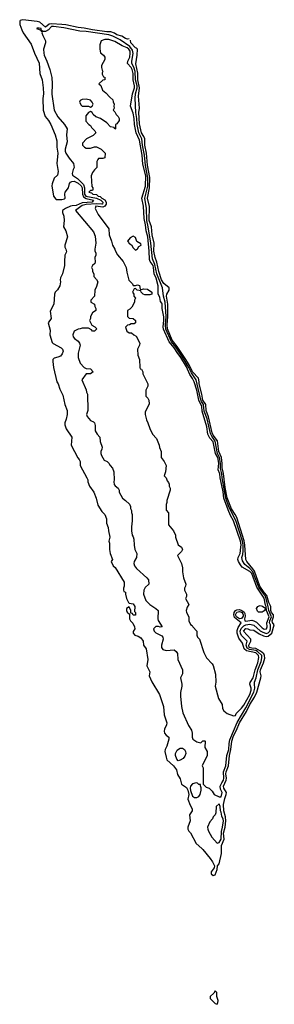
# Model space of a CAD drawing. Header units: inches. Extents: x 2792272 to 2951639, y 860504 to 1033803.
# Tile 185 of 209: x 2903618 to 2906110, y 978474 to 988118. Entities that reach past the tile are written whole.
import ezdxf

# ---------------------------------------------------------------- set-up
doc = ezdxf.new("R2010")
doc.units = ezdxf.units.IN
doc.header["$MEASUREMENT"] = 0
doc.layers.add('C9907', color=7, linetype='Continuous')
doc.layers.add('C9908', color=7, linetype='Continuous')

msp = doc.modelspace()

# ---------------------------------------------------------------- linework, layer by layer
at = {"layer": 'C9907', "color": 4, "elevation": 4}
msp.add_lwpolyline([(2905400.3, 980000), (2905410.5, 979990.5), (2905483.5, 979903.5), (2905504.7, 979870), (2905524.7, 979830), (2905522, 979810), (2905492, 979770), (2905492.7, 979752.7), (2905510, 979734), (2905530, 979742), (2905550, 979794), (2905555.1, 979830), (2905570, 979851.3), (2905592.3, 979950), (2905592.1, 980000)], dxfattribs=at)
msp.add_lwpolyline([(2905530, 978606), (2905518, 978582), (2905482, 978550), (2905482, 978530), (2905530, 978482), (2905550, 978474), (2905558, 978490), (2905559, 978510), (2905546, 978550), (2905546, 978590)], close=True, dxfattribs=at)
at = {"layer": 'C9908', "color": 4, "elevation": 4}
for points in [[(2904689.2, 987930.8), (2904674.2, 987925.8), (2904652.3, 987932.3), (2904618, 987958), (2904570, 987969.8), (2904545.2, 987985.2), (2904510, 987998.7), (2904470, 987998.7), (2904330, 988019.6), (2904250, 988035.8), (2904190, 988041.6), (2904070, 988067.7), (2904031.3, 988071.3), (2903930, 988078.5), (2903907.7, 988072.3), (2903870, 988045.8), (2903813.9, 988093.9), (2903790, 988100.7), (2903650, 988117.7), (2903621, 988110), (2903618, 988102), (2903619.1, 988070), (2903637.3, 988017.3), (2903651, 987990), (2903730, 987878), (2903762.8, 987790), (2903810, 987691.3), (2903813.4, 987590), (2903836.3, 987530), (2903847.7, 987450), (2903850.4, 987390.4), (2903845.8, 987345.8), (2903846, 987230), (2903868.7, 987168.7), (2903899.1, 987130), (2903922, 987090), (2903964, 986990), (2903980.7, 986930), (2903980.7, 986870), (2903990.4, 986810), (2903980.7, 986710), (2903994, 986630), (2903986.4, 986593.6), (2903954.4, 986565.6), (2903935.5, 986510), (2903933, 986490), (2903947.3, 986390), (2903970, 986358.8), (2903976.3, 986356.3), (2904030, 986356.5), (2904056, 986364), (2904062.2, 986370), (2904059.8, 986410), (2904064.4, 986430), (2904095.2, 986470), (2904106.1, 986513.9), (2904114.2, 986525.8), (2904126.7, 986533.3), (2904150, 986536), (2904190, 986517.1), (2904219.8, 986490), (2904230.6, 986470), (2904231.6, 986410), (2904241.8, 986381.8), (2904267.2, 986367.2), (2904341.6, 986350), (2904327.3, 986330), (2904230, 986323.4), (2904170, 986296.5), (2904130, 986295.2), (2904114.4, 986290), (2904067.7, 986270), (2904036.3, 986250), (2904037.3, 986230), (2904050, 986194), (2904053.4, 986150), (2904047.3, 986090), (2904070.8, 986050), (2904084.7, 985990), (2904061, 985910), (2904061, 985890), (2904071, 985870), (2904075.3, 985844.7), (2904061, 985810), (2904056, 985750), (2904058, 985710), (2904036, 985630), (2904018.8, 985590), (2904014.8, 985570), (2904018.8, 985550), (2904011, 985510), (2903987.1, 985472.9), (2903964.7, 985450), (2903958, 985430), (2903951, 985330), (2903917.3, 985262.7), (2903926, 985190), (2903896, 985150), (2903915.5, 985075.5), (2903913.4, 985030), (2903937.1, 984957.1), (2903946.7, 984946.7), (2904023.3, 984903.4), (2904036.5, 984890), (2904042.7, 984870), (2904034.5, 984845.5), (2904017.2, 984822.8), (2903990, 984810.9), (2903955.8, 984804.2), (2903940.7, 984790), (2903940.7, 984770), (2903947.7, 984710), (2903982, 984570), (2903994.8, 984550), (2904010, 984498), (2904039.8, 984439.8), (2904059.1, 984350), (2904083, 984290), (2904084, 984250), (2904073.7, 984206.3), (2904058.8, 984170), (2904058.8, 984150), (2904071.3, 984110), (2904126.8, 984030), (2904122.8, 983950), (2904186, 983826), (2904201, 983810), (2904211, 983790), (2904211.3, 983750), (2904276, 983630), (2904284.7, 983610), (2904284.7, 983590), (2904301, 983550), (2904342.8, 983490), (2904366, 983430), (2904383.5, 983363.5), (2904422, 983302), (2904450, 983272), (2904466, 983230), (2904466.4, 983186.4), (2904482.8, 983142.8), (2904486, 983110), (2904500.7, 983050), (2904491, 983010), (2904496, 982990), (2904498, 982930), (2904504.7, 982890), (2904524.7, 982830), (2904512, 982810), (2904532, 982770), (2904550.9, 982750.9), (2904642, 982610), (2904642, 982570), (2904634, 982550), (2904634, 982530), (2904638, 982518), (2904654, 982510), (2904654, 982490), (2904664.7, 982450), (2904682, 982410), (2904690, 982402), (2904730, 982398), (2904744.7, 982370), (2904742, 982322), (2904751.3, 982310), (2904750, 982286), (2904730, 982286), (2904722, 982302), (2904706, 982306), (2904706, 982330), (2904690, 982366), (2904662, 982350), (2904662, 982330), (2904670, 982314), (2904694, 982294), (2904694, 982250), (2904702, 982230), (2904726, 982206), (2904741, 982170), (2904744.7, 982150), (2904730, 982126), (2904727.9, 982107.9), (2904744.7, 982090), (2904778.8, 982078.8), (2904802, 982062), (2904826, 982030), (2904831, 981990), (2904856.9, 981956.9), (2904870.7, 981850), (2904862.8, 981790), (2904891.3, 981730), (2904884.7, 981690), (2904910, 981632), (2904986, 981510), (2905026.8, 981390), (2905030.6, 981310), (2905058.8, 981230), (2905056, 981210), (2905036, 981170), (2905031, 981150), (2905036, 981130), (2905050, 981111.3), (2905076, 981090), (2905078.8, 981070), (2905057.3, 981002.7), (2905041, 980970), (2905038, 980950), (2905050, 980894), (2905058, 980870), (2905124.7, 980810), (2905152, 980770), (2905163.5, 980723.5), (2905190, 980682), (2905203, 980630), (2905250, 980597), (2905262.7, 980570), (2905272.2, 980527.8), (2905264.2, 980484.2), (2905285.5, 980425.5), (2905304.7, 980390), (2905304.7, 980370), (2905281, 980330), (2905286, 980270), (2905262, 980210), (2905264.7, 980190), (2905272, 980170), (2905290, 980152), (2905346, 980050), (2905400.3, 980000)], [(2905592.1, 980000), (2905591.9, 980030), (2905618.4, 980090), (2905614, 980150), (2905629.3, 980210), (2905635.8, 980270), (2905631.1, 980310), (2905614.9, 980370), (2905613.7, 980430), (2905625.2, 980490), (2905639.9, 980530), (2905641.2, 980550), (2905614.7, 980590), (2905611.2, 980610), (2905640.2, 980670), (2905643, 980690), (2905635, 980730), (2905637.3, 980750), (2905660.4, 980810), (2905670.5, 980909.5), (2905685.7, 980970), (2905693.4, 981050), (2905710, 981102.3), (2905740.6, 981159.4), (2905767.7, 981230), (2905837.2, 981342.8), (2905869.9, 981410.1), (2905916.2, 981483.8), (2905938.4, 981530), (2905978.4, 981670), (2905980.5, 981690), (2905972.7, 981730), (2905973.6, 981750), (2906003, 981817), (2906016.3, 981863.7), (2906015, 981890), (2906007, 981907), (2905973.9, 981933.9), (2905930, 981959.3), (2905890, 981961.7), (2905864.5, 981970), (2905859.2, 981990), (2905881.2, 982030), (2905879.7, 982050), (2905809.8, 982130), (2905830, 982154.3), (2905850, 982152), (2905870, 982140.7), (2905910, 982137.4), (2905961.9, 982101.9), (2906003.4, 982083.4), (2906030, 982075.8), (2906050, 982079.3), (2906085.8, 982110), (2906109.7, 982190), (2906093.8, 982213.8), (2906089.9, 982229.9), (2906101.3, 982270), (2906100.6, 982290), (2906082.2, 982310), (2906074.7, 982330), (2906075.5, 982370), (2906057.8, 982410), (2906038.3, 982478.3), (2906009, 982509), (2905969.7, 982569.7), (2905914.9, 982714.9), (2905899.5, 982739.5), (2905839.8, 982810), (2905830.8, 982830), (2905822.1, 982970), (2905813.9, 983013.9), (2905741.5, 983241.5), (2905728, 983270), (2905690, 983326.2), (2905650, 983435.4), (2905630, 983534.5), (2905613.5, 983673.5), (2905600.1, 983730), (2905600.6, 983770), (2905592.1, 983830), (2905567.7, 983890), (2905552.3, 983992.3), (2905510.5, 984050), (2905503.2, 984070), (2905467, 984227), (2905442.3, 984290), (2905438.5, 984350), (2905411.3, 984390), (2905405.5, 984410), (2905400.8, 984450), (2905372.9, 984550), (2905373.7, 984570), (2905366.4, 984606.4), (2905309.9, 984669.9), (2905276.5, 984736.5), (2905237.8, 984797.8), (2905157.7, 984917.7), (2905110, 984979.1), (2905064, 985090), (2905061.2, 985130), (2905067.4, 985210), (2905066.5, 985330), (2905054.2, 985410), (2905056.8, 985430), (2905079.7, 985470), (2905082.4, 985490), (2905030, 985535.1), (2905006.1, 985570), (2904978.5, 985650), (2904961.5, 985741.5), (2904944.4, 985790), (2904930.6, 985850), (2904933.3, 985930), (2904912.9, 986010), (2904907.1, 986090), (2904886.5, 986150), (2904888.9, 986288.9), (2904869.9, 986370), (2904889, 986471), (2904893.1, 986573.1), (2904868.1, 986691.9), (2904860.5, 986810), (2904842.1, 986890), (2904842.5, 986950), (2904833.8, 986973.8), (2904809.9, 987010), (2904790, 987098), (2904784.8, 987210), (2904789.8, 987250), (2904782, 987370), (2904790.7, 987450.7), (2904775.3, 987530), (2904774.7, 987594.7), (2904755.4, 987684.6), (2904767.8, 987770), (2904769.4, 987829.4), (2904760.4, 987840.4), (2904750, 987842.7), (2904705.1, 987890), (2904703.4, 987916.6)]]:
    msp.add_lwpolyline(points, dxfattribs=at)
at = {"layer": 'C9908', "color": 4}
for points, elevation in [([(2903929.1, 988050.9), (2903900.6, 988019.4), (2903870, 988003.6), (2903843.1, 988003.1), (2903832.3, 988012.3), (2903828, 988030), (2903810, 988036), (2903790, 988035.3), (2903782, 988030), (2903818, 988018), (2903836.9, 987996.9), (2903834.8, 987990), (2903844.5, 987964.5), (2903870.7, 987910), (2903870.7, 987890), (2903850.6, 987830), (2903852.7, 987790), (2903856.4, 987770), (2903884.4, 987710), (2903913.4, 987630), (2903933.4, 987550), (2903936.3, 987490), (2903932.5, 987387.5), (2903954.8, 987230), (2903990, 987166), (2904056, 987090), (2904081, 987050), (2904074.8, 986990), (2904081.4, 986921.4), (2904064.4, 986850), (2904064.4, 986830), (2904070.6, 986810), (2904101.3, 986761.3), (2904146, 986710), (2904151, 986670), (2904141, 986650), (2904131, 986610), (2904135.3, 986595.3), (2904183.6, 986563.6), (2904242.5, 986502.5), (2904252.3, 986470), (2904252.2, 986410), (2904265.4, 986390), (2904370, 986368.3), (2904411.5, 986351.5), (2904432.6, 986330), (2904427.5, 986312.5), (2904421, 986310), (2904370, 986314.7), (2904270, 986307.1), (2904230, 986298.7), (2904164.7, 986250), (2904339.8, 986039.8), (2904356.9, 985996.9), (2904364.7, 985930), (2904352, 985870), (2904352.7, 985852.7), (2904362, 985830), (2904362, 985810), (2904352, 985790), (2904356.9, 985743.1), (2904352, 985730), (2904332, 985710), (2904322, 985690), (2904331.1, 985671.1), (2904332, 985650), (2904342, 985630), (2904343.6, 985603.6), (2904370, 985574), (2904382, 985550), (2904370, 985506), (2904352, 985470), (2904351.6, 985408.4), (2904314, 985370), (2904314, 985350), (2904351.3, 985331.3), (2904352, 985310), (2904362, 985290), (2904362, 985270), (2904330, 985246), (2904312, 985210), (2904312, 985190), (2904302, 985170), (2904324.7, 985124.7), (2904354, 985110), (2904371.3, 985090), (2904350, 985066), (2904330, 985068), (2904320.4, 985080.4), (2904290, 985098), (2904230, 985098), (2904211.1, 985088.9), (2904190, 985088), (2904151.6, 985068.4), (2904138, 985030), (2904142, 985010), (2904155.3, 984995.3), (2904190.7, 984970.7), (2904204.7, 984950), (2904211.3, 984930), (2904191.3, 984850), (2904191.6, 984808.4), (2904210, 984752), (2904250, 984712), (2904270, 984702), (2904310, 984698), (2904338, 984670), (2904310.6, 984649.4), (2904270, 984648.7), (2904224.7, 984590), (2904270, 984494), (2904272, 984470), (2904282, 984450), (2904284.7, 984290), (2904271.3, 984250), (2904278, 984230), (2904310, 984191.3), (2904339.8, 984179.8), (2904350.7, 984170.7), (2904356.9, 984143.1), (2904358, 984090), (2904376.9, 984056.9), (2904402, 984030), (2904405.4, 983985.4), (2904424.7, 983930), (2904422, 983910), (2904411.6, 983888.4), (2904411.3, 983870), (2904418, 983850), (2904444.7, 983804.7), (2904474, 983790), (2904490, 983774), (2904502, 983750), (2904525.4, 983725.4), (2904538, 983690), (2904542, 983610), (2904538, 983590), (2904543.6, 983563.6), (2904551.6, 983551.6), (2904582, 983530), (2904592, 983510), (2904592, 983490), (2904624.7, 983430), (2904652, 983410), (2904691.1, 983371.1), (2904702, 983350), (2904702, 983330), (2904711.3, 983310), (2904711.3, 983290), (2904718, 983270), (2904718.8, 983210), (2904710.9, 983149.1), (2904711, 983110), (2904718, 983070), (2904730, 983052), (2904736, 983030), (2904738, 982970), (2904744.7, 982930), (2904764.7, 982890), (2904761, 982850), (2904738, 982810), (2904736, 982790), (2904741, 982770), (2904762.5, 982742.5), (2904862, 982650), (2904878, 982630), (2904882, 982590), (2904844.7, 982555.3), (2904831.3, 982528.7), (2904831, 982490), (2904851.3, 982430), (2904890, 982391.3), (2904950.9, 982350.9), (2904972, 982330), (2904970.8, 982250), (2904974.4, 982234.4), (2905011.3, 982170), (2904991.6, 982168.4), (2904975.3, 982175.3), (2904950, 982173.2), (2904928, 982150), (2904934.8, 982130), (2904950, 982111), (2905010, 982082), (2905018, 982070), (2905021, 982050), (2905006, 981990), (2905006, 981970), (2905018, 981950), (2905050, 981938.8), (2905130, 981946.8), (2905150.6, 981930.6), (2905161, 981910), (2905166, 981850), (2905211, 981750), (2905211, 981710), (2905191, 981670), (2905206, 981610), (2905206, 981590), (2905191.1, 981528.9), (2905191.1, 981491.1), (2905202.8, 981390), (2905214.8, 981330), (2905270, 981204.7), (2905299.8, 981159.8), (2905307.3, 981130), (2905306, 981090), (2905312, 981070), (2905350, 981044.7), (2905390, 981034), (2905410, 981054), (2905430, 981054), (2905434, 981050), (2905431.3, 980990), (2905452, 980950), (2905454, 980930), (2905452, 980910), (2905404.7, 980810), (2905412, 980790), (2905414, 980630), (2905442, 980602), (2905472, 980590), (2905502, 980562), (2905522, 980530), (2905570, 980504.7), (2905590, 980504.7), (2905600.9, 980550), (2905581.7, 980581.7), (2905579.7, 980610), (2905595.3, 980644.7), (2905613.4, 980670), (2905616.8, 980690), (2905612.5, 980750), (2905635.9, 980810), (2905645.3, 980910), (2905663.2, 980970), (2905668.4, 981030), (2905676.2, 981063.8), (2905746.1, 981233.9), (2905830, 981376.9), (2905909.8, 981530), (2905919.4, 981570), (2905914.8, 981610), (2905917.1, 981630), (2905932.3, 981670), (2905948.6, 981750), (2905980.5, 981830), (2905989.1, 981869.1), (2905986.4, 981890), (2905946.5, 981930), (2905930, 981939.2), (2905868.1, 981948.1), (2905842.9, 981962.9), (2905835.4, 981990), (2905843.1, 982030), (2905787.7, 982087.7), (2905778, 982110), (2905776.1, 982130), (2905784.9, 982155.2), (2905810, 982182), (2905830, 982190.9), (2905870, 982196.8), (2905910, 982186.9), (2905970, 982133), (2905990, 982120.9), (2906030, 982106.4), (2906050, 982111.2), (2906067.1, 982130), (2906073.8, 982150), (2906071.3, 982190), (2906064.3, 982210), (2906066.7, 982230), (2906081.3, 982270), (2906056.1, 982330), (2906051.1, 982370), (2906022.2, 982470), (2905958.8, 982558.8), (2905898.6, 982710), (2905870, 982741.9), (2905820.9, 982780.9), (2905797.3, 982817.3), (2905793.3, 982850), (2905802, 982878), (2905804.8, 982915.2), (2905804.7, 982970), (2905797.9, 983010), (2905731.7, 983211.7), (2905664.9, 983344.9), (2905636.1, 983430), (2905599.4, 983630), (2905597.4, 983670), (2905582.4, 983722.4), (2905583.4, 983770), (2905574.9, 983830), (2905555.2, 983870), (2905530.4, 983990), (2905497.5, 984037.5), (2905485.1, 984065.1), (2905451.9, 984210), (2905424.8, 984284.8), (2905417.4, 984350), (2905398.4, 984378.4), (2905386.9, 984406.9), (2905344.5, 984590), (2905298.4, 984658.4), (2905272.2, 984712.2), (2905211.7, 984811.7), (2905144.7, 984910), (2905102.5, 984962.5), (2905047.2, 985087.2), (2905044.1, 985130), (2905050.3, 985210), (2905043.2, 985350), (2905026.2, 985410), (2905014.2, 985490), (2904959, 985630), (2904941.1, 985721.1), (2904916.9, 985776.9), (2904902.1, 985930), (2904876.7, 986090), (2904862.2, 986150), (2904858.4, 986270), (2904842.4, 986370), (2904871.2, 986488.8), (2904873.2, 986570), (2904848.4, 986690), (2904840.6, 986790), (2904819.4, 986890), (2904813.6, 986950), (2904784.7, 987010), (2904767.7, 987090), (2904765.9, 987150), (2904755.7, 987210), (2904748.4, 987350), (2904751.3, 987390), (2904767.6, 987450), (2904766.7, 987470), (2904751, 987530), (2904747.2, 987610), (2904733.8, 987653.8), (2904716.5, 987690), (2904714, 987710), (2904727.3, 987787.3), (2904720.4, 987820.4), (2904695.6, 987855.6), (2904600.4, 987920.4), (2904530, 987954.8), (2904490, 987968.8), (2904270, 988001.4), (2904206, 988006), (2904050, 988037.8), (2903948, 988050)], 8), ([(2904450, 987925.1), (2904416, 987910), (2904401, 987870), (2904401, 987830), (2904410, 987792), (2904438, 987770), (2904451, 987750), (2904450.8, 987729.2), (2904418, 987670), (2904418, 987650), (2904423.6, 987623.6), (2904431.3, 987610), (2904423.6, 987596.4), (2904423.6, 987583.6), (2904438, 987558), (2904450, 987554), (2904451.3, 987530), (2904430, 987526), (2904394, 987490), (2904411.6, 987471.6), (2904427.1, 987427.1), (2904462, 987402), (2904499.6, 987359.6), (2904530, 987334), (2904532.7, 987312.7), (2904542, 987290), (2904538, 987270), (2904542, 987250), (2904534, 987230), (2904550, 987214), (2904562, 987190), (2904582, 987170), (2904591.3, 987150), (2904592, 987130), (2904570, 987098), (2904554, 987090), (2904554, 987050), (2904550, 987046), (2904542, 987062), (2904507.3, 987067.3), (2904470, 987108), (2904410, 987148.7), (2904364.7, 987164.7), (2904338, 987190), (2904328.4, 987208.4), (2904310, 987218), (2904290, 987208), (2904263.6, 987176.4), (2904263.6, 987123.6), (2904294, 987090), (2904310, 987082), (2904321.4, 987061.4), (2904354, 987030), (2904362, 987010), (2904336.8, 986983.2), (2904272, 986950), (2904232, 986910), (2904232, 986890), (2904252, 986870), (2904270, 986861), (2904310, 986861), (2904350, 986871.3), (2904371.1, 986871.1), (2904414, 986850), (2904454, 986810), (2904450, 986766), (2904430, 986758), (2904390, 986758), (2904382, 986750), (2904374, 986730), (2904374, 986670), (2904350, 986648.7), (2904330, 986622), (2904318.8, 986590), (2904324.7, 986484.7), (2904334, 986470), (2904334, 986450), (2904330, 986446), (2904310, 986446), (2904294, 986430), (2904322, 986422), (2904334, 986410), (2904370, 986404), (2904386.8, 986390), (2904405.3, 986385.3), (2904421.5, 986370), (2904452.2, 986352.2), (2904465.2, 986330), (2904465.6, 986310), (2904450.2, 986289.8), (2904430, 986280.8), (2904362, 986290), (2904356, 986270), (2904386.8, 986210), (2904490.8, 986070), (2904494.8, 986010), (2904517.3, 985950), (2904526.8, 985910), (2904550.5, 985870.5), (2904554.8, 985850), (2904574.4, 985814.4), (2904630.8, 985750), (2904661, 985690), (2904666.4, 985646.4), (2904686.4, 985566.4), (2904722, 985530), (2904730, 985514), (2904750, 985514), (2904770, 985522), (2904790, 985514), (2904798, 985478), (2904810, 985474), (2904830, 985482), (2904870, 985478), (2904912, 985450), (2904910, 985428), (2904890, 985422), (2904843.1, 985423.1), (2904826, 985430), (2904806, 985450), (2904802, 985462), (2904768.4, 985468.4), (2904750, 985486), (2904738, 985482), (2904722, 985450), (2904734, 985430), (2904734, 985410), (2904752, 985390), (2904742, 985370), (2904742, 985350), (2904716.9, 985303.1), (2904696.9, 985283.1), (2904674, 985270), (2904672.7, 985232.7), (2904674, 985210), (2904690, 985194), (2904730, 985192), (2904752, 985170), (2904752, 985150), (2904739.6, 985140.4), (2904710, 985138), (2904691.6, 985128.4), (2904672.7, 985127.3), (2904654, 985106), (2904667.1, 985067.1), (2904690, 985052), (2904711.6, 985051.6), (2904734, 985030), (2904756.9, 985016.9), (2904794, 984950), (2904792, 984930), (2904772, 984890), (2904772.7, 984832.7), (2904792, 984790), (2904792.7, 984712.7), (2904798, 984698), (2904810, 984694), (2904822, 984670), (2904822, 984650), (2904872, 984550), (2904871.6, 984528.4), (2904851.6, 984488.4), (2904852, 984430), (2904870.9, 984410.9), (2904882, 984390), (2904883.6, 984356.4), (2904845.4, 984274.6), (2904844.7, 984250), (2904858, 984198), (2904872, 984170), (2904890, 984114), (2904916.9, 984056.9), (2904955.3, 984015.3), (2904982, 983950), (2904986, 983926), (2905002, 983890), (2905002, 983830), (2905031.3, 983790), (2905051.3, 983750), (2905044.7, 983690), (2905032, 983650), (2905050.9, 983630.9), (2905062, 983602), (2905074, 983586), (2905082, 983570), (2905082, 983550), (2905092, 983530), (2905092, 983510), (2905058, 983410), (2905058, 983390), (2905051.3, 983370), (2905052.7, 983312.7), (2905072.7, 983287.3), (2905074, 983170), (2905122, 983110), (2905142, 983070), (2905142, 983050), (2905170, 982974), (2905202, 982950), (2905212, 982930), (2905202, 982910), (2905162, 982870), (2905202, 982790), (2905212, 982750), (2905212, 982710), (2905221, 982650), (2905244.7, 982590), (2905242, 982570), (2905232, 982550), (2905232, 982530), (2905251, 982490), (2905250.9, 982469.1), (2905242, 982450), (2905272, 982390), (2905256.9, 982363.1), (2905246, 982330), (2905251, 982310), (2905272, 982270), (2905272, 982230), (2905290, 982194), (2905304.7, 982184.7), (2905312, 982170), (2905351.3, 982130), (2905351.3, 982090), (2905358, 982070), (2905378, 982050), (2905419.8, 981919.8), (2905446.4, 981866.4), (2905502, 981810), (2905510, 981794), (2905534, 981706), (2905536, 981630), (2905531.6, 981588.4), (2905562.8, 981470), (2905598, 981410), (2905602.8, 981370), (2905616, 981350), (2905650, 981321), (2905710, 981298), (2905730, 981302), (2905736.5, 981323.5), (2905790, 981373), (2905810, 981402.4), (2905869.8, 981510), (2905881.8, 981550), (2905882.7, 981570), (2905869.3, 981610), (2905873.2, 981626.8), (2905902.2, 981670), (2905921.1, 981750), (2905950, 981818), (2905959.4, 981870), (2905955.9, 981890), (2905930, 981915), (2905837.1, 981937.1), (2905816.4, 981956.4), (2905798.7, 982010), (2905761.1, 982061.1), (2905745.1, 982110), (2905745.5, 982134.5), (2905755, 982165), (2905785.1, 982210), (2905721.3, 982261.3), (2905712.5, 982290), (2905715.7, 982310), (2905729.9, 982330.1), (2905743, 982337), (2905770, 982339.6), (2905791.4, 982331.4), (2905814.4, 982314.4), (2905821, 982301), (2905824.9, 982275.1), (2905819.7, 982250), (2905822, 982230), (2905830, 982226.9), (2905890, 982235.2), (2905910.2, 982230.2), (2905935.6, 982215.6), (2905990, 982161.1), (2906011.1, 982148.9), (2906033.6, 982150), (2906039.7, 982170), (2906036.8, 982210), (2906059.6, 982270), (2906034.5, 982330), (2906030.9, 982370), (2906023.6, 982383.6), (2906010.9, 982450.9), (2905939.2, 982559.2), (2905890, 982694.5), (2905870, 982714.7), (2905796.2, 982756.2), (2905777.5, 982777.5), (2905758.5, 982810), (2905754, 982830), (2905756.8, 982850), (2905774.8, 982890), (2905783.4, 982950), (2905784.6, 982975.4), (2905778.1, 983010), (2905710, 983209.6), (2905680.9, 983260.9), (2905656.7, 983316.7), (2905617.3, 983430), (2905610, 983491.8), (2905581.1, 983630), (2905577.5, 983670), (2905561.4, 983710), (2905566.2, 983773.8), (2905556.6, 983830), (2905532.9, 983870), (2905510, 983982.4), (2905479.2, 984019.2), (2905459.6, 984059.6), (2905450, 984129.2), (2905403.2, 984283.2), (2905401.3, 984330), (2905371, 984390), (2905350, 984489.5), (2905324.4, 984570), (2905310, 984602), (2905282.6, 984642.6), (2905250, 984718.4), (2905193.8, 984810), (2905157.8, 984857.8), (2905130, 984904.6), (2905081.3, 984961.3), (2905025.6, 985085.6), (2905021.8, 985110), (2905030, 985172), (2905030, 985208), (2905013.1, 985290), (2905012.2, 985330), (2905010, 985342), (2904997.5, 985357.5), (2904990, 985395.3), (2904971.6, 985431.6), (2904972.5, 985510), (2904952.6, 985587.4), (2904934.4, 985630), (2904928.7, 985690), (2904922.8, 985710), (2904896.2, 985750), (2904888.9, 985770), (2904886.3, 985850), (2904872.4, 985990), (2904857.2, 986050), (2904850.4, 986110), (2904837.1, 986170), (2904831.2, 986290), (2904814.5, 986370), (2904850, 986487.3), (2904850.9, 986590), (2904824, 986704), (2904817.5, 986790), (2904790, 986939.3), (2904758.6, 987010), (2904741.8, 987090), (2904738.9, 987150), (2904730, 987201.2), (2904703.7, 987270), (2904721.4, 987390), (2904741.2, 987450), (2904741.2, 987470), (2904728, 987530), (2904729, 987590), (2904717.9, 987630), (2904710, 987650.9), (2904672.6, 987690), (2904675.6, 987710), (2904696.5, 987750), (2904700.6, 987790), (2904698.1, 987810), (2904687.4, 987830), (2904670, 987842.9), (2904622.3, 987862.3), (2904550, 987904.2), (2904490, 987924.2)], 12), ([(2904270, 987338), (2904230, 987335.3), (2904210, 987326), (2904202, 987310), (2904219.6, 987279.6), (2904230, 987272), (2904290, 987271.3), (2904310, 987262), (2904328.4, 987271.6), (2904338, 987290), (2904328.7, 987310), (2904310, 987328.7)], 12), ([(2904730, 985998), (2904699.6, 985980.4), (2904674, 985950), (2904682, 985942), (2904684.7, 985930), (2904711.3, 985911.3), (2904730, 985882), (2904750, 985862), (2904770, 985874), (2904783.1, 985896.9), (2904806, 985910), (2904802, 985922), (2904764, 985944), (2904750, 985986)], 16), ([(2905770, 982250.9), (2905739.9, 982270), (2905729.5, 982290), (2905743.9, 982316.1), (2905770, 982322.8), (2905794.8, 982310), (2905804.7, 982290), (2905803.8, 982276.2), (2905790, 982254.2)], 8), ([(2905990, 982313.6), (2905956.1, 982316), (2905944.1, 982324.1), (2905935.8, 982350), (2905949, 982371), (2905962.1, 982377.9), (2905970, 982380.3), (2905995.1, 982375.1), (2906026.4, 982350), (2906010, 982328.6)], 12), ([(2905170, 980859.3), (2905155.8, 980875.8), (2905143.6, 980910), (2905142.9, 980930), (2905158.4, 980961.6), (2905180.7, 980979.3), (2905190, 980984), (2905210, 980982.8), (2905230, 980968.7), (2905240.7, 980950), (2905244.7, 980930), (2905235.6, 980904.4), (2905217.7, 980882.3), (2905190, 980863.7)], 4), ([(2905344, 980644), (2905310, 980633.2), (2905290.3, 980609.7), (2905287, 980590), (2905290, 980568.2), (2905310, 980512.4), (2905330, 980500.3), (2905350, 980500.3), (2905369.7, 980510.3), (2905382.9, 980530), (2905394, 980570), (2905395.3, 980595.3), (2905387.3, 980612.7), (2905387.3, 980627.3), (2905372.7, 980627.3), (2905359.3, 980639.3)], 8), ([(2905570, 980438), (2905542, 980410), (2905538, 980350), (2905532, 980330), (2905511.1, 980308.9), (2905506, 980290), (2905478, 980262), (2905457.3, 980210), (2905458.8, 980190), (2905466.8, 980170), (2905497.3, 980110), (2905550, 980050.8), (2905570, 980059.1), (2905591.3, 980090), (2905592.7, 980167.3), (2905604.2, 980210), (2905611.7, 980270), (2905610, 980288.7), (2905597.2, 980317.2), (2905590, 980355.3), (2905582.7, 980370), (2905579.3, 980410)], 8)]:
    msp.add_lwpolyline(points, close=True, dxfattribs=dict(at, elevation=elevation))

doc.saveas('drawing.dxf')
